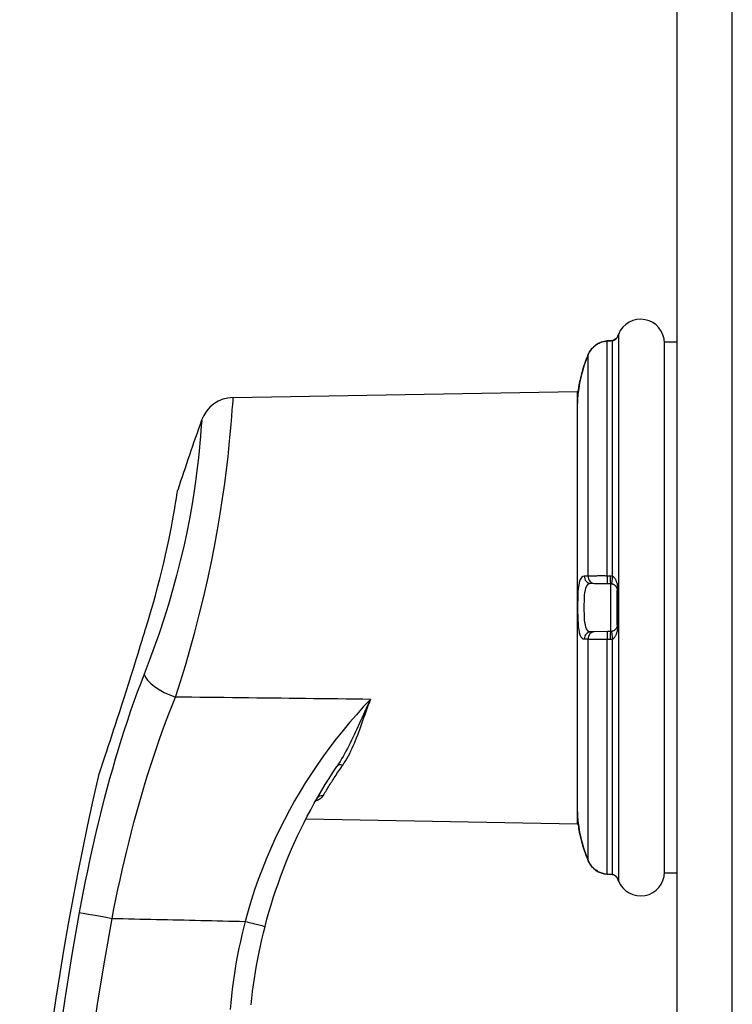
# Model space of a CAD drawing. Header units: inches. Extents: x 10 to 197, y 9 to 109.
# Tile 102 of 111: x 94.66 to 96.72, y 46.2 to 49.05. Entities that reach past the tile are written whole.
import ezdxf

# ---------------------------------------------------------------- set-up
doc = ezdxf.new("R2010")
doc.units = ezdxf.units.IN
doc.header["$MEASUREMENT"] = 0
doc.layers.add('Visible Edges(ANSI)', color=7, linetype='Continuous', lineweight=25)
doc.layers.add('Visible Tangent Edges(ANSI)', color=7, linetype='Continuous', lineweight=25)

msp = doc.modelspace()

# ---------------------------------------------------------------- linework, layer by layer
at = {"layer": 'Visible Edges(ANSI)'}
for p, q in [((96.5559, 77.085), (96.5559, 17.604)), ((96.3635, 48.117), (96.3545, 48.1164)), ((96.5204, 46.5773), (96.5204, 48.1127)), ((96.5559, 48.1127), (96.5204, 48.1127)), ((95.2727, 47.9526), (96.2685, 47.97)), ((96.2685, 47.97), (96.2685, 46.72)), ((96.307, 47.4153), (96.3179, 47.4151)), ((96.3179, 47.4151), (96.3556, 47.4144)), ((96.3556, 47.4144), (96.3646, 47.4143)), ((96.384, 47.2955), (96.384, 47.3946)), ((96.3179, 47.275), (96.307, 47.2748)), ((96.3556, 47.2756), (96.3179, 47.275)), ((96.3646, 47.2758), (96.3556, 47.2756)), ((95.5152, 46.7928), (95.5152, 46.7927)), ((95.4832, 46.7337), (96.2685, 46.72)), ((96.3545, 46.5737), (96.3635, 46.573)), ((96.5559, 46.5773), (96.5204, 46.5773))]:
    msp.add_line(p, q, dxfattribs=at)
at = {"layer": 'Visible Edges(ANSI)', "flags": 128}
for points in [[(96.3853, 48.129), (96.3847, 48.128), (96.3836, 48.1262), (96.3802, 48.1223), (96.3755, 48.1192), (96.3729, 48.1181), (96.37, 48.1176)], [(96.3843, 48.1272), (96.3819, 48.1241), (96.3786, 48.121), (96.3746, 48.1187), (96.37, 48.1176)], [(96.3545, 48.1164), (96.3457, 48.1151), (96.3372, 48.1126), (96.3291, 48.109), (96.3216, 48.1043), (96.3148, 48.0986), (96.3089, 48.092), (96.3039, 48.0847), (96.3, 48.0768)], [(96.2886, 48.0459), (96.2858, 48.037), (96.2832, 48.0281), (96.2808, 48.0193), (96.2787, 48.0107), (96.2768, 48.0023), (96.2752, 47.9943), (96.2737, 47.9867), (96.2726, 47.9797), (96.2716, 47.9733), (96.2709, 47.9676), (96.2703, 47.9626), (96.2699, 47.9585), (96.2696, 47.9552), (96.2694, 47.9529), (96.2693, 47.9515), (96.2693, 47.951)], [(95.0195, 47.2831), (95.0269, 47.3071), (95.0341, 47.3313), (95.0411, 47.3556), (95.0479, 47.38), (95.0544, 47.4042), (95.0606, 47.4282), (95.0665, 47.4518), (95.072, 47.4749), (95.0771, 47.4974), (95.0819, 47.5191), (95.0864, 47.5399), (95.0905, 47.5598), (95.0941, 47.5786), (95.0974, 47.5961), (95.1004, 47.6122), (95.103, 47.627), (95.1053, 47.6403), (95.1072, 47.6519), (95.1088, 47.6619), (95.1101, 47.6701), (95.1111, 47.6766), (95.1118, 47.6812), (95.1122, 47.684), (95.1124, 47.685)], [(96.3646, 47.4143), (96.3648, 47.4143), (96.3649, 47.4142), (96.3651, 47.4142), (96.3652, 47.4142), (96.3654, 47.4142), (96.3655, 47.4142), (96.3657, 47.4142), (96.3658, 47.4142), (96.3659, 47.4142), (96.3661, 47.4142), (96.3662, 47.4142), (96.3664, 47.4141), (96.3665, 47.4141), (96.3667, 47.4141), (96.3668, 47.4141), (96.367, 47.4141), (96.3671, 47.4141), (96.3672, 47.414), (96.3674, 47.414), (96.3675, 47.414), (96.3677, 47.414), (96.3678, 47.4139), (96.368, 47.4139), (96.3681, 47.4139)], [(96.3681, 47.4139), (96.3693, 47.4136), (96.3705, 47.4133), (96.3716, 47.4129), (96.3727, 47.4124), (96.3737, 47.4118), (96.3747, 47.4113), (96.3757, 47.4106), (96.3766, 47.41), (96.3774, 47.4093), (96.3782, 47.4085), (96.3789, 47.4077), (96.3796, 47.4069), (96.3803, 47.4061), (96.3809, 47.4052), (96.3814, 47.4043), (96.3819, 47.4034), (96.3824, 47.4024), (96.3828, 47.4014), (96.3831, 47.4004), (96.3834, 47.3993), (96.3837, 47.3982), (96.3838, 47.397), (96.3839, 47.3958), (96.384, 47.3946)], [(94.999, 47.2172), (94.9998, 47.2199), (95.0007, 47.2227), (95.0015, 47.2254), (95.0024, 47.2282), (95.0033, 47.2309), (95.0041, 47.2337), (95.005, 47.2364), (95.0058, 47.2392), (95.0067, 47.2419), (95.0076, 47.2447), (95.0084, 47.2475), (95.0093, 47.2502), (95.0101, 47.253), (95.011, 47.2557), (95.0118, 47.2585), (95.0127, 47.2612), (95.0136, 47.264), (95.0144, 47.2667), (95.0153, 47.2695), (95.0161, 47.2722), (95.017, 47.2749), (95.0178, 47.2777), (95.0187, 47.2804), (95.0195, 47.2831)], [(96.3681, 47.2762), (96.368, 47.2761), (96.3678, 47.2761), (96.3677, 47.2761), (96.3675, 47.276), (96.3674, 47.276), (96.3672, 47.276), (96.3671, 47.276), (96.367, 47.276), (96.3668, 47.2759), (96.3667, 47.2759), (96.3665, 47.2759), (96.3664, 47.2759), (96.3662, 47.2759), (96.3661, 47.2759), (96.3659, 47.2759), (96.3658, 47.2758), (96.3657, 47.2758), (96.3655, 47.2758), (96.3654, 47.2758), (96.3652, 47.2758), (96.3651, 47.2758), (96.3649, 47.2758), (96.3648, 47.2758), (96.3646, 47.2758)], [(96.384, 47.2955), (96.3839, 47.2942), (96.3838, 47.293), (96.3836, 47.2919), (96.3834, 47.2907), (96.3831, 47.2897), (96.3828, 47.2886), (96.3824, 47.2876), (96.3819, 47.2867), (96.3814, 47.2857), (96.3809, 47.2848), (96.3803, 47.284), (96.3796, 47.2831), (96.3789, 47.2823), (96.3782, 47.2815), (96.3774, 47.2808), (96.3766, 47.2801), (96.3757, 47.2794), (96.3747, 47.2788), (96.3737, 47.2782), (96.3727, 47.2777), (96.3716, 47.2772), (96.3705, 47.2768), (96.3693, 47.2764), (96.3681, 47.2762)], [(94.999, 47.2172), (94.9917, 47.1939), (94.9845, 47.1709), (94.9773, 47.1481), (94.9703, 47.1258), (94.9633, 47.1041), (94.9566, 47.0831), (94.95, 47.0627), (94.9437, 47.0431), (94.9376, 47.0243), (94.9317, 47.0063), (94.926, 46.9891), (94.9207, 46.9728), (94.9156, 46.9574), (94.9107, 46.9427), (94.9061, 46.9287), (94.9017, 46.9156), (94.8976, 46.9035), (94.894, 46.8925), (94.8907, 46.8829), (94.888, 46.8747), (94.8858, 46.8682), (94.8842, 46.8634), (94.8832, 46.8604), (94.8828, 46.8594)], [(95.3651, 46.4227), (95.3706, 46.4435), (95.3764, 46.4642), (95.3825, 46.4849), (95.3889, 46.5054), (95.3956, 46.5259), (95.4026, 46.5462), (95.4099, 46.5665), (95.4174, 46.5866), (95.4253, 46.6066), (95.4334, 46.6264), (95.4418, 46.6461), (95.4504, 46.6656), (95.4593, 46.685), (95.4684, 46.7041), (95.4778, 46.7231), (95.4874, 46.7419), (95.4973, 46.7605), (95.5074, 46.779), (95.5178, 46.7972), (95.5283, 46.8153), (95.5391, 46.8332), (95.5502, 46.8509), (95.5615, 46.8685), (95.5729, 46.8858)], [(96.2693, 46.739), (96.2693, 46.7386), (96.2694, 46.7371), (96.2696, 46.7348), (96.2699, 46.7315), (96.2703, 46.7274), (96.2709, 46.7224), (96.2716, 46.7167), (96.2726, 46.7103), (96.2737, 46.7033), (96.2752, 46.6957), (96.2768, 46.6877), (96.2787, 46.6794), (96.2808, 46.6708), (96.2832, 46.6619), (96.2858, 46.6531), (96.2886, 46.6442)], [(96.3, 46.6132), (96.3039, 46.6053), (96.3089, 46.598), (96.3148, 46.5915), (96.3216, 46.5858), (96.3291, 46.5811), (96.3372, 46.5775), (96.3457, 46.575), (96.3545, 46.5737)], [(96.3853, 46.5611), (96.3847, 46.5621), (96.3836, 46.5638), (96.3802, 46.5677), (96.3755, 46.5709), (96.3729, 46.5719), (96.37, 46.5725)], [(96.3843, 46.5628), (96.3819, 46.566), (96.3786, 46.569), (96.3746, 46.5713), (96.37, 46.5725)], [(95.325, 46.1963), (95.327, 46.2154), (95.3292, 46.2344), (95.3317, 46.2535), (95.3345, 46.2724), (95.3374, 46.2914), (95.3407, 46.3103), (95.3441, 46.3292), (95.3478, 46.348), (95.3518, 46.3668), (95.356, 46.3855), (95.3604, 46.4041), (95.3651, 46.4227)]]:
    msp.add_lwpolyline(points, dxfattribs=at)
at = {"layer": 'Visible Edges(ANSI)'}
for centre, radius, start, end in [((96.4515, 48.1101), 0.0689, 0, 158.6362), ((96.4037, 48.1237), 0.0197, 151.635, 169.6713), ((96.369, 48.1424), 0.0197, 331.635, 338.6362), ((95.2744, 47.8542), 0.0984, 91, 160.4169), ((96.676, 47.9251), 0.4076, 176.3847, 180), ((96.2889, 47.9496), 0.0197, 175.8475, 176.3847), ((103.7553, 44.8371), 9.1, 160.41692, 161.76292), ((103.7553, 44.8371), 9.1, 167.16009, 181.83957), ((96.676, 46.7649), 0.4076, 180, 183.6153), ((96.2889, 46.7405), 0.0197, 183.6153, 184.1525), ((96.4037, 46.5663), 0.0197, 190.3287, 208.365), ((96.4515, 46.5799), 0.0689, 201.3638, 0), ((96.369, 46.5476), 0.0197, 21.3638, 28.365)]:
    msp.add_arc(centre, radius, start, end, dxfattribs=at)
for centre, major_axis, ratio, start_param, end_param in [((96.3626, 48.1208), (-0.0349, -0.0026), 0.109206, 1.589466, 1.777194), ((96.6808, 47.9188), (0.0001, -0.4123), 0.999862, 4.318928, 4.398966), ((96.6807, 46.7712), (-0.0001, -0.4123), 0.999862, 5.02581, 5.105859), ((96.3626, 46.5692), (-0.0349, 0.0026), 0.109206, 4.505991, 4.69372)]:
    msp.add_ellipse(centre, major_axis=major_axis, ratio=ratio, start_param=start_param, end_param=end_param, dxfattribs=at)
at = {"layer": 'Visible Tangent Edges(ANSI)'}
for p, q in [((96.7169, 17.604), (96.7169, 77.085)), ((96.3863, 48.1331), (96.3863, 48.1315)), ((96.3874, 48.1352), (96.3874, 46.5548)), ((96.3545, 48.1162), (96.3636, 48.1169)), ((96.3545, 47.4364), (96.3545, 48.1162)), ((96.3705, 47.4355), (96.3705, 48.1175)), ((96.3, 47.4357), (96.3, 48.0768)), ((96.3636, 47.4362), (96.3545, 47.4364)), ((96.3646, 47.4143), (96.3646, 47.2758)), ((96.3863, 47.3952), (96.3863, 47.2949)), ((96.3, 46.6132), (96.3, 47.2544)), ((96.3545, 47.2536), (96.3636, 47.2538)), ((96.3545, 46.5738), (96.3545, 47.2536)), ((96.3705, 46.5725), (96.3705, 47.2546)), ((96.3636, 46.5731), (96.3545, 46.5738)), ((96.3863, 46.5586), (96.3863, 46.557))]:
    msp.add_line(p, q, dxfattribs=at)
at = {"layer": 'Visible Tangent Edges(ANSI)', "flags": 128}
for points in [[(96.3705, 48.1175), (96.3717, 48.1177), (96.3728, 48.118), (96.374, 48.1183), (96.3751, 48.1188), (96.3761, 48.1193), (96.3771, 48.1198), (96.378, 48.1204), (96.3789, 48.1211), (96.3798, 48.1217), (96.3806, 48.1225), (96.3813, 48.1232), (96.382, 48.1239), (96.3826, 48.1247), (96.3832, 48.1255), (96.3838, 48.1262), (96.3843, 48.127), (96.3847, 48.1277), (96.3851, 48.1285), (96.3855, 48.1291), (96.3858, 48.1298), (96.386, 48.1304), (96.3862, 48.1308), (96.3863, 48.1312), (96.3863, 48.1315)], [(96.3, 48.0768), (96.3012, 48.0795), (96.3025, 48.0821), (96.304, 48.0847), (96.3055, 48.0872), (96.3072, 48.0897), (96.309, 48.092), (96.3109, 48.0943), (96.3128, 48.0965), (96.3149, 48.0985), (96.3171, 48.1005), (96.3194, 48.1024), (96.3217, 48.1042), (96.3241, 48.1059), (96.3266, 48.1074), (96.3292, 48.1089), (96.3318, 48.1102), (96.3345, 48.1114), (96.3373, 48.1125), (96.3401, 48.1134), (96.3429, 48.1143), (96.3458, 48.1149), (96.3487, 48.1155), (96.3516, 48.1159), (96.3545, 48.1162)], [(96.3636, 48.1169), (96.3638, 48.1169), (96.3641, 48.1169), (96.3644, 48.117), (96.3647, 48.117), (96.365, 48.117), (96.3653, 48.117), (96.3656, 48.1171), (96.3659, 48.1171), (96.3662, 48.1171), (96.3664, 48.1171), (96.3667, 48.1172), (96.367, 48.1172), (96.3673, 48.1172), (96.3676, 48.1172), (96.3679, 48.1173), (96.3682, 48.1173), (96.3685, 48.1173), (96.3687, 48.1173), (96.369, 48.1174), (96.3693, 48.1174), (96.3696, 48.1174), (96.3699, 48.1174), (96.3702, 48.1175), (96.3705, 48.1175)], [(96.2886, 48.0459), (96.289, 48.0472), (96.2895, 48.0485), (96.2899, 48.0498), (96.2903, 48.0511), (96.2908, 48.0524), (96.2912, 48.0537), (96.2917, 48.055), (96.2921, 48.0563), (96.2926, 48.0576), (96.2931, 48.0589), (96.2935, 48.0602), (96.294, 48.0615), (96.2945, 48.0628), (96.295, 48.064), (96.2955, 48.0653), (96.296, 48.0666), (96.2965, 48.0679), (96.297, 48.0692), (96.2975, 48.0705), (96.298, 48.0717), (96.2985, 48.073), (96.299, 48.0743), (96.2995, 48.0756), (96.3, 48.0768)], [(96.2693, 47.9508), (96.2693, 47.951), (96.2693, 47.9517), (96.2694, 47.9527), (96.2695, 47.9542), (96.2697, 47.956), (96.2699, 47.9583), (96.2701, 47.9609), (96.2705, 47.964), (96.2709, 47.9673), (96.2713, 47.9711), (96.2719, 47.9751), (96.2725, 47.9794), (96.2733, 47.984), (96.2742, 47.9889), (96.2751, 47.994), (96.2762, 47.9993), (96.2774, 48.0048), (96.2787, 48.0104), (96.2801, 48.0162), (96.2816, 48.022), (96.2832, 48.028), (96.2849, 48.0339), (96.2867, 48.0399), (96.2886, 48.0459)], [(95.1063, 47.0863), (95.1206, 47.1312), (95.1348, 47.1778), (95.1487, 47.2256), (95.1621, 47.2743), (95.1749, 47.3237), (95.1871, 47.3735), (95.1985, 47.4233), (95.2091, 47.4728), (95.2189, 47.5218), (95.2277, 47.5697), (95.2356, 47.6163), (95.2424, 47.661), (95.2484, 47.7035), (95.2536, 47.7437), (95.258, 47.7811), (95.2616, 47.8155), (95.2646, 47.8466), (95.267, 47.8742), (95.2689, 47.8979), (95.2704, 47.9175), (95.2715, 47.9326), (95.2724, 47.9433), (95.2729, 47.9495), (95.2732, 47.9513)], [(95.1822, 47.8861), (95.182, 47.8845), (95.1814, 47.8792), (95.1807, 47.8702), (95.1796, 47.8573), (95.1783, 47.8407), (95.1766, 47.8205), (95.1744, 47.7971), (95.1715, 47.7706), (95.1681, 47.7414), (95.1639, 47.7096), (95.1589, 47.6756), (95.1531, 47.6394), (95.1463, 47.6015), (95.1385, 47.562), (95.1298, 47.5214), (95.12, 47.4799), (95.1093, 47.4379), (95.0978, 47.3957), (95.0855, 47.3536), (95.0725, 47.3118), (95.0589, 47.2706), (95.0447, 47.2302), (95.0303, 47.1908), (95.0157, 47.1529)], [(96.2886, 47.4357), (96.2849, 47.435), (96.2816, 47.4328), (96.2787, 47.4291), (96.2762, 47.424), (96.2742, 47.4174), (96.2725, 47.4097), (96.2713, 47.4007), (96.2704, 47.3908), (96.2698, 47.38), (96.2695, 47.3687), (96.2693, 47.3569), (96.2693, 47.345), (96.2693, 47.3331), (96.2695, 47.3214), (96.2699, 47.3101), (96.2705, 47.2994), (96.2714, 47.2894), (96.2726, 47.2804), (96.2742, 47.2726), (96.2762, 47.266), (96.2787, 47.2609), (96.2816, 47.2573), (96.2849, 47.255), (96.2886, 47.2543)], [(96.3, 47.4357), (96.2995, 47.4357), (96.299, 47.4357), (96.2985, 47.4357), (96.298, 47.4357), (96.2975, 47.4357), (96.297, 47.4357), (96.2965, 47.4357), (96.296, 47.4357), (96.2955, 47.4357), (96.295, 47.4357), (96.2945, 47.4357), (96.294, 47.4357), (96.2935, 47.4357), (96.2931, 47.4357), (96.2926, 47.4357), (96.2921, 47.4357), (96.2917, 47.4357), (96.2912, 47.4357), (96.2908, 47.4357), (96.2903, 47.4357), (96.2899, 47.4357), (96.2895, 47.4357), (96.289, 47.4357), (96.2886, 47.4357)], [(96.307, 47.2748), (96.3035, 47.2753), (96.3003, 47.2769), (96.2975, 47.2797), (96.2952, 47.2836), (96.2932, 47.2887), (96.2917, 47.2948), (96.2906, 47.3017), (96.2897, 47.3095), (96.2892, 47.3178), (96.2888, 47.3266), (96.2886, 47.3357), (96.2886, 47.345), (96.2886, 47.3543), (96.2888, 47.3635), (96.2891, 47.3723), (96.2897, 47.3807), (96.2905, 47.3884), (96.2917, 47.3953), (96.2932, 47.4014), (96.2952, 47.4064), (96.2975, 47.4103), (96.3003, 47.4131), (96.3035, 47.4148), (96.307, 47.4153)], [(96.3545, 47.4364), (96.3516, 47.4364), (96.3487, 47.4365), (96.3458, 47.4365), (96.3429, 47.4365), (96.34, 47.4365), (96.3372, 47.4365), (96.3345, 47.4365), (96.3318, 47.4365), (96.3292, 47.4365), (96.3266, 47.4365), (96.3241, 47.4364), (96.3217, 47.4364), (96.3193, 47.4364), (96.3171, 47.4363), (96.3149, 47.4363), (96.3128, 47.4362), (96.3108, 47.4362), (96.309, 47.4361), (96.3072, 47.4361), (96.3055, 47.436), (96.304, 47.4359), (96.3025, 47.4359), (96.3012, 47.4358), (96.3, 47.4357)], [(96.3705, 47.4355), (96.3702, 47.4355), (96.3699, 47.4356), (96.3696, 47.4357), (96.3693, 47.4357), (96.369, 47.4357), (96.3687, 47.4358), (96.3685, 47.4358), (96.3682, 47.4359), (96.3679, 47.4359), (96.3676, 47.436), (96.3673, 47.436), (96.367, 47.436), (96.3667, 47.4361), (96.3664, 47.4361), (96.3662, 47.4361), (96.3659, 47.4361), (96.3656, 47.4362), (96.3653, 47.4362), (96.365, 47.4362), (96.3647, 47.4362), (96.3644, 47.4362), (96.3641, 47.4362), (96.3638, 47.4362), (96.3636, 47.4362)], [(96.3863, 47.3952), (96.3863, 47.3977), (96.3862, 47.4001), (96.386, 47.4025), (96.3858, 47.4048), (96.3855, 47.407), (96.3851, 47.4092), (96.3847, 47.4113), (96.3843, 47.4133), (96.3838, 47.4152), (96.3832, 47.4171), (96.3826, 47.419), (96.382, 47.4207), (96.3813, 47.4224), (96.3806, 47.4241), (96.3798, 47.4256), (96.3789, 47.4271), (96.378, 47.4286), (96.3771, 47.4299), (96.3761, 47.4311), (96.3751, 47.4323), (96.374, 47.4333), (96.3728, 47.4342), (96.3717, 47.4349), (96.3705, 47.4355)], [(96.3705, 47.2546), (96.3717, 47.2551), (96.3728, 47.2559), (96.374, 47.2567), (96.3751, 47.2578), (96.3761, 47.2589), (96.3771, 47.2601), (96.378, 47.2614), (96.3789, 47.2629), (96.3798, 47.2644), (96.3806, 47.266), (96.3813, 47.2676), (96.382, 47.2693), (96.3826, 47.2711), (96.3832, 47.2729), (96.3838, 47.2748), (96.3843, 47.2768), (96.3847, 47.2788), (96.3851, 47.2808), (96.3855, 47.283), (96.3858, 47.2852), (96.386, 47.2875), (96.3862, 47.2899), (96.3863, 47.2924), (96.3863, 47.2949)], [(96.2886, 47.2543), (96.289, 47.2543), (96.2895, 47.2543), (96.2899, 47.2543), (96.2903, 47.2543), (96.2908, 47.2543), (96.2912, 47.2543), (96.2917, 47.2543), (96.2921, 47.2543), (96.2926, 47.2543), (96.2931, 47.2543), (96.2935, 47.2543), (96.294, 47.2543), (96.2945, 47.2543), (96.295, 47.2543), (96.2955, 47.2543), (96.296, 47.2543), (96.2965, 47.2543), (96.297, 47.2543), (96.2975, 47.2543), (96.298, 47.2543), (96.2985, 47.2543), (96.299, 47.2543), (96.2995, 47.2543), (96.3, 47.2544)], [(96.3, 47.2544), (96.3012, 47.2543), (96.3025, 47.2542), (96.304, 47.2541), (96.3055, 47.254), (96.3072, 47.254), (96.309, 47.2539), (96.3109, 47.2539), (96.3128, 47.2538), (96.3149, 47.2538), (96.3171, 47.2537), (96.3194, 47.2537), (96.3217, 47.2536), (96.3241, 47.2536), (96.3266, 47.2536), (96.3292, 47.2536), (96.3318, 47.2536), (96.3345, 47.2536), (96.3373, 47.2535), (96.3401, 47.2536), (96.3429, 47.2536), (96.3458, 47.2536), (96.3487, 47.2536), (96.3516, 47.2536), (96.3545, 47.2536)], [(96.3636, 47.2538), (96.3638, 47.2538), (96.3641, 47.2538), (96.3644, 47.2538), (96.3647, 47.2538), (96.365, 47.2539), (96.3653, 47.2539), (96.3656, 47.2539), (96.3659, 47.2539), (96.3662, 47.2539), (96.3664, 47.254), (96.3667, 47.254), (96.367, 47.254), (96.3673, 47.2541), (96.3676, 47.2541), (96.3679, 47.2541), (96.3682, 47.2542), (96.3685, 47.2542), (96.3687, 47.2542), (96.369, 47.2543), (96.3693, 47.2543), (96.3696, 47.2544), (96.3699, 47.2544), (96.3702, 47.2545), (96.3705, 47.2546)], [(95.0157, 47.1529), (95.0055, 47.1266), (94.9956, 47.1001), (94.9858, 47.0732), (94.9763, 47.0461), (94.967, 47.0187), (94.9579, 46.991), (94.949, 46.9631), (94.9403, 46.935), (94.9318, 46.9066), (94.9235, 46.8781), (94.9154, 46.8494), (94.9075, 46.8205), (94.8999, 46.7915), (94.8924, 46.7623), (94.885, 46.7329), (94.8779, 46.7033), (94.8709, 46.6737), (94.8642, 46.6439), (94.8576, 46.6139), (94.8512, 46.5839), (94.845, 46.5539), (94.839, 46.5237), (94.8332, 46.4936), (94.8276, 46.4634)], [(94.9224, 46.4461), (94.9279, 46.4741), (94.9336, 46.5021), (94.9394, 46.5301), (94.9455, 46.558), (94.9518, 46.5859), (94.9582, 46.6136), (94.9648, 46.6413), (94.9717, 46.6689), (94.9787, 46.6963), (94.9858, 46.7236), (94.9932, 46.7507), (95.0007, 46.7776), (95.0084, 46.8044), (95.0163, 46.8311), (95.0244, 46.8576), (95.0327, 46.8839), (95.0412, 46.91), (95.0499, 46.936), (95.0588, 46.9617), (95.0679, 46.9871), (95.0772, 47.0123), (95.0867, 47.0373), (95.0964, 47.0619), (95.1063, 47.0863)], [(95.6701, 47.0797), (95.6466, 47.08), (95.6231, 47.0802), (95.5996, 47.0805), (95.5761, 47.0808), (95.5526, 47.0811), (95.5291, 47.0813), (95.5056, 47.0816), (95.4821, 47.0819), (95.4586, 47.0822), (95.4352, 47.0824), (95.4117, 47.0827), (95.3882, 47.083), (95.3647, 47.0833), (95.3412, 47.0835), (95.3177, 47.0838), (95.2942, 47.0841), (95.2707, 47.0844), (95.2472, 47.0847), (95.2237, 47.0849), (95.2003, 47.0852), (95.1768, 47.0855), (95.1533, 47.0858), (95.1298, 47.086), (95.1063, 47.0863)], [(95.6701, 47.0797), (95.6494, 47.0577), (95.6292, 47.0353), (95.6093, 47.0124), (95.5899, 46.989), (95.5709, 46.9652), (95.5523, 46.9409), (95.5342, 46.9162), (95.5165, 46.891), (95.4993, 46.8654), (95.4825, 46.8393), (95.4664, 46.8129), (95.4507, 46.7861), (95.4355, 46.7589), (95.4209, 46.7314), (95.4069, 46.7034), (95.3934, 46.6751), (95.3804, 46.6463), (95.3681, 46.6173), (95.3563, 46.5879), (95.3452, 46.5582), (95.3348, 46.5284), (95.325, 46.4983), (95.3158, 46.468), (95.3073, 46.4375)], [(95.6701, 47.0797), (95.666, 47.0709), (95.6619, 47.0622), (95.6579, 47.0535), (95.654, 47.0448), (95.6501, 47.0362), (95.6462, 47.0276), (95.6423, 47.0191), (95.6384, 47.0106), (95.6346, 47.0022), (95.6307, 46.9939), (95.6269, 46.9856), (95.623, 46.9774), (95.6191, 46.9692), (95.6152, 46.9612), (95.6113, 46.9532), (95.6073, 46.9453), (95.6032, 46.9375), (95.5992, 46.9298), (95.595, 46.9221), (95.5908, 46.9146), (95.5865, 46.9072), (95.5821, 46.9), (95.5775, 46.8928), (95.5729, 46.8858)], [(95.5899, 46.8895), (95.5942, 46.8959), (95.5984, 46.9026), (95.6023, 46.9093), (95.6062, 46.9163), (95.6099, 46.9234), (95.6135, 46.9306), (95.617, 46.938), (95.6204, 46.9455), (95.6237, 46.9531), (95.6269, 46.9608), (95.63, 46.9687), (95.6331, 46.9767), (95.6362, 46.9847), (95.6393, 46.9929), (95.6423, 47.0012), (95.6453, 47.0096), (95.6483, 47.0181), (95.6513, 47.0267), (95.6544, 47.0354), (95.6574, 47.0441), (95.6605, 47.0529), (95.6636, 47.0618), (95.6668, 47.0707), (95.6701, 47.0797)], [(95.5329, 46.8006), (95.5347, 46.8037), (95.5366, 46.8068), (95.5385, 46.81), (95.5405, 46.8133), (95.5425, 46.8166), (95.5446, 46.82), (95.5467, 46.8235), (95.5488, 46.827), (95.551, 46.8305), (95.5533, 46.8341), (95.5556, 46.8378), (95.558, 46.8415), (95.5604, 46.8453), (95.5628, 46.8491), (95.5653, 46.8529), (95.5679, 46.8568), (95.5704, 46.8608), (95.5731, 46.8648), (95.5758, 46.8688), (95.5785, 46.8729), (95.5813, 46.877), (95.5841, 46.8811), (95.587, 46.8853), (95.5899, 46.8895)], [(95.5115, 46.7863), (95.5128, 46.7867), (95.514, 46.7872), (95.5152, 46.7877), (95.5164, 46.7882), (95.5176, 46.7887), (95.5187, 46.7892), (95.5198, 46.7897), (95.5208, 46.7902), (95.5219, 46.7908), (95.5228, 46.7914), (95.5238, 46.7919), (95.5247, 46.7925), (95.5256, 46.7931), (95.5265, 46.7938), (95.5273, 46.7944), (95.5281, 46.795), (95.5288, 46.7957), (95.5295, 46.7964), (95.5302, 46.797), (95.5308, 46.7977), (95.5314, 46.7984), (95.5319, 46.7991), (95.5324, 46.7998), (95.5329, 46.8006)], [(96.2886, 46.6442), (96.2867, 46.6501), (96.2849, 46.6561), (96.2832, 46.6621), (96.2816, 46.668), (96.2801, 46.6738), (96.2787, 46.6796), (96.2774, 46.6852), (96.2762, 46.6907), (96.2751, 46.696), (96.2742, 46.7011), (96.2733, 46.706), (96.2725, 46.7106), (96.2719, 46.715), (96.2713, 46.719), (96.2709, 46.7227), (96.2704, 46.726), (96.2701, 46.729), (96.2698, 46.7316), (96.2696, 46.7339), (96.2695, 46.7358), (96.2694, 46.7372), (96.2693, 46.7383), (96.2693, 46.739), (96.2693, 46.7392)], [(96.3, 46.6132), (96.2995, 46.6145), (96.299, 46.6158), (96.2985, 46.617), (96.298, 46.6183), (96.2975, 46.6196), (96.297, 46.6209), (96.2965, 46.6221), (96.296, 46.6234), (96.2955, 46.6247), (96.295, 46.626), (96.2945, 46.6273), (96.294, 46.6286), (96.2935, 46.6299), (96.2931, 46.6312), (96.2926, 46.6325), (96.2921, 46.6337), (96.2917, 46.635), (96.2912, 46.6363), (96.2908, 46.6376), (96.2903, 46.6389), (96.2899, 46.6402), (96.2895, 46.6416), (96.289, 46.6429), (96.2886, 46.6442)], [(96.3545, 46.5738), (96.3516, 46.5741), (96.3487, 46.5745), (96.3458, 46.5751), (96.3429, 46.5758), (96.34, 46.5766), (96.3373, 46.5776), (96.3345, 46.5786), (96.3318, 46.5798), (96.3292, 46.5812), (96.3266, 46.5826), (96.3241, 46.5842), (96.3217, 46.5858), (96.3193, 46.5876), (96.3171, 46.5895), (96.3149, 46.5915), (96.3128, 46.5936), (96.3109, 46.5958), (96.309, 46.598), (96.3072, 46.6004), (96.3055, 46.6028), (96.304, 46.6053), (96.3025, 46.6079), (96.3012, 46.6105), (96.3, 46.6132)], [(96.3705, 46.5725), (96.3702, 46.5726), (96.3699, 46.5726), (96.3696, 46.5726), (96.3693, 46.5727), (96.369, 46.5727), (96.3687, 46.5727), (96.3685, 46.5727), (96.3682, 46.5728), (96.3679, 46.5728), (96.3676, 46.5728), (96.3673, 46.5728), (96.367, 46.5729), (96.3667, 46.5729), (96.3664, 46.5729), (96.3662, 46.5729), (96.3659, 46.573), (96.3656, 46.573), (96.3653, 46.573), (96.365, 46.573), (96.3647, 46.5731), (96.3644, 46.5731), (96.3641, 46.5731), (96.3638, 46.5731), (96.3636, 46.5731)], [(96.3863, 46.5586), (96.3863, 46.5588), (96.3862, 46.5592), (96.386, 46.5597), (96.3858, 46.5603), (96.3855, 46.5609), (96.3851, 46.5616), (96.3847, 46.5623), (96.3843, 46.563), (96.3838, 46.5638), (96.3832, 46.5646), (96.3826, 46.5653), (96.382, 46.5661), (96.3813, 46.5669), (96.3806, 46.5676), (96.3798, 46.5683), (96.3789, 46.569), (96.378, 46.5696), (96.3771, 46.5702), (96.3761, 46.5708), (96.3751, 46.5713), (96.374, 46.5717), (96.3728, 46.5721), (96.3717, 46.5724), (96.3705, 46.5725)], [(94.8276, 46.4634), (94.8063, 46.3416), (94.7866, 46.2195), (94.7686, 46.097), (94.7522, 45.9742), (94.7375, 45.851), (94.7245, 45.7276), (94.7132, 45.6039), (94.7035, 45.4801), (94.6956, 45.3561), (94.6893, 45.2319), (94.6848, 45.1076), (94.6819, 44.9833), (94.6808, 44.859), (94.6813, 44.7346), (94.6836, 44.6103), (94.6875, 44.4861)], [(94.7838, 44.4898), (94.7798, 44.6127), (94.7776, 44.7357), (94.7771, 44.8587), (94.7782, 44.9818), (94.781, 45.1048), (94.7855, 45.2277), (94.7917, 45.3506), (94.7996, 45.4733), (94.8091, 45.5958), (94.8204, 45.7182), (94.8332, 45.8403), (94.8478, 45.9621), (94.864, 46.0836), (94.8818, 46.2048), (94.9013, 46.3257), (94.9224, 46.4461)], [(94.9224, 46.4461), (94.9384, 46.4458), (94.9545, 46.4454), (94.9705, 46.445), (94.9865, 46.4447), (95.0026, 46.4443), (95.0186, 46.444), (95.0347, 46.4436), (95.0507, 46.4432), (95.0667, 46.4429), (95.0828, 46.4425), (95.0988, 46.4422), (95.1149, 46.4418), (95.1309, 46.4415), (95.1469, 46.4411), (95.163, 46.4408), (95.179, 46.4404), (95.1951, 46.44), (95.2111, 46.4397), (95.2271, 46.4393), (95.2432, 46.439), (95.2592, 46.4386), (95.2753, 46.4383), (95.2913, 46.4379), (95.3073, 46.4375)], [(95.3073, 46.4375), (95.3025, 46.4182), (95.2979, 46.3988), (95.2936, 46.3794), (95.2895, 46.3599), (95.2856, 46.3403), (95.282, 46.3207), (95.2787, 46.301), (95.2756, 46.2813), (95.2727, 46.2616), (95.2701, 46.2418), (95.2678, 46.222), (95.2657, 46.2022), (95.2638, 46.1823)]]:
    msp.add_lwpolyline(points, dxfattribs=at)
at = {"layer": 'Visible Tangent Edges(ANSI)'}
for centre, major_axis, ratio, start_param, end_param in [((96.4037, 48.1221), (-0.0197, 0), 0.997973, 5.788123, 5.945294), ((96.3559, 48.0967), (-0.0015, 0.0196), 0.017403, 6.165533, 6.283185), ((96.365, 48.0974), (-0.0015, 0.0196), 0.017403, 6.165845, 6.283185), ((96.3719, 48.098), (-0.0019, 0.0196), 0.191852, 6.164699, 6.283185), ((96.3073, 48.0398), (-0.0187, 0.0061), 0.005379, 6.243298, 6.283185), ((96.3073, 47.4349), (-0.0003, -0.0197), 0.951327, 4.689106, 6.283185), ((96.3182, 47.4348), (-0.0003, -0.0197), 0.92364, 4.68103, 6.283185), ((96.3559, 47.4341), (-0.0003, -0.0197), 0.075192, 4.596049, 6.283185), ((96.365, 47.4339), (-0.0003, -0.0197), 0.075184, 4.596361, 6.283185), ((96.3719, 47.4332), (-0.0038, -0.0193), 0.094112, 4.612383, 6.283185), ((96.4037, 47.3946), (-0.0197, 0), 0.063637, 5.788123, 6.283185), ((96.3073, 47.2551), (-0.0003, 0.0197), 0.951327, 0, 1.594079), ((96.3182, 47.2553), (-0.0003, 0.0197), 0.92364, 0, 1.602156), ((96.3559, 47.2559), (-0.0003, 0.0197), 0.075192, 0, 1.687137), ((96.365, 47.2561), (-0.0003, 0.0197), 0.075184, 0, 1.686825), ((96.3719, 47.2568), (-0.0038, 0.0193), 0.094112, 0, 1.670802), ((96.4037, 47.2955), (-0.0197, 0), 0.063637, 0, 0.495063), ((95.108, 47.1284), (-0.0918, 0.0356), 0.409021, 0.266884, 1.709814), ((95.5895, 46.8746), (-0.0166, 0.0112), 0.683188, 5.12391, 6.283185), ((95.5325, 46.7828), (-0.0174, 0.0099), 0.863009, 5.1523, 6.283185), ((96.3073, 46.6502), (-0.0187, -0.0061), 0.005379, 0, 0.039887), ((96.3559, 46.5933), (-0.0015, -0.0196), 0.017403, 0, 0.117653), ((96.365, 46.5926), (-0.0015, -0.0196), 0.017403, 0, 0.117341), ((96.3719, 46.592), (-0.0019, -0.0196), 0.191852, 0, 0.118486), ((96.4037, 46.5679), (-0.0197, 0), 0.997973, 0.337891, 0.495063), ((94.9232, 46.446), (-0.0968, 0.0176), 0.000015, 0.159652, 1.561929), ((95.3079, 46.4375), (0.0572, -0.0147), 0.000659, 4.703547, 6.283184)]:
    msp.add_ellipse(centre, major_axis=major_axis, ratio=ratio, start_param=start_param, end_param=end_param, dxfattribs=at)

doc.saveas('drawing.dxf')
